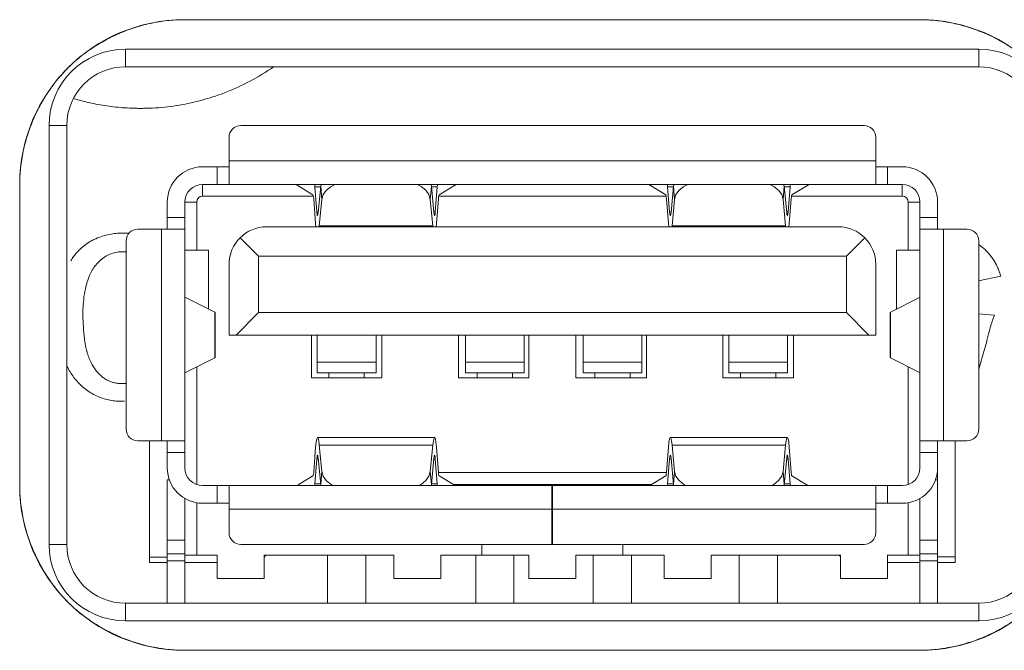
# Model space of a CAD drawing. Header units: millimetres. Extents: x 3925 to 5043, y -86 to 778.
# Tile 127 of 256: x 4360.29 to 4364.48, y -8.59 to -5.91. Entities that reach past the tile are written whole.
import ezdxf

# ---------------------------------------------------------------- set-up
doc = ezdxf.new("R2010")
doc.units = ezdxf.units.MM
doc.header["$LTSCALE"] = 46.255
for name, color, linetype in [('H30K-FRONT-CDXF_CONTINUOUS_LINE', 7, 'CONTINUOUS'), ('H30K-IO-LABEDXF_CONTINUOUS_LINE', 7, 'CONTINUOUS'), ('H30K-REAR-CODXF_CONTINUOUS_LINE', 7, 'CONTINUOUS'), ('H60-10304204DXF_CONTINUOUS_LINE', 7, 'CONTINUOUS'), ('LABEL-IO-H30DXF_CONTINUOUS_LINE', 7, 'CONTINUOUS')]:
    doc.layers.add(name, color=color, linetype=linetype)

msp = doc.modelspace()

# ---------------------------------------------------------------- linework, layer by layer
at = {"layer": 'H30K-FRONT-CDXF_CONTINUOUS_LINE', "color": 7, "linetype": 'Continuous', "lineweight": 0}
for p, q in [((4364.4649, -7.0013), (4364.3699, -7.0216)), ((4364.3713, -7.1616), (4364.4385, -7.1677)), ((4364.396, -7.3129), (4364.3904, -7.3321)), ((4364.3904, -7.3321), (4364.3774, -7.3763)), ((4364.3774, -7.3763), (4364.3713, -7.3969))]:
    msp.add_line(p, q, dxfattribs=at)
for points in [[(4361.0932, -6.2461), (4361.1042, -6.2427), (4361.1151, -6.2392), (4361.126, -6.2357), (4361.1401, -6.2308), (4361.154, -6.2257), (4361.1679, -6.2205), (4361.1816, -6.215), (4361.1952, -6.2094), (4361.2086, -6.2036), (4361.222, -6.1976), (4361.2352, -6.1915), (4361.2483, -6.1851), (4361.2613, -6.1786), (4361.2742, -6.1719), (4361.2869, -6.165), (4361.2995, -6.1579), (4361.3121, -6.1506), (4361.3245, -6.1432), (4361.3368, -6.1355), (4361.3489, -6.1277), (4361.361, -6.1197), (4361.373, -6.1116)], [(4360.5253, -6.2472), (4360.5336, -6.2496), (4360.542, -6.252), (4360.5504, -6.2543), (4360.5588, -6.2565), (4360.5672, -6.2586), (4360.5756, -6.2607), (4360.584, -6.2626), (4360.5925, -6.2645), (4360.6009, -6.2664), (4360.6094, -6.2681), (4360.6178, -6.2698), (4360.6263, -6.2714)], [(4360.6263, -6.2714), (4360.6357, -6.2731), (4360.6452, -6.2748), (4360.6547, -6.2763), (4360.6641, -6.2777), (4360.6736, -6.2791), (4360.6832, -6.2803), (4360.6927, -6.2815), (4360.7023, -6.2826), (4360.7119, -6.2836), (4360.7215, -6.2844), (4360.7312, -6.2852), (4360.7408, -6.2859), (4360.7506, -6.2865), (4360.7604, -6.287), (4360.7702, -6.2875)], [(4360.8454, -6.2874), (4360.8585, -6.2868), (4360.8716, -6.2861), (4360.8846, -6.2852), (4360.8975, -6.2841), (4360.9103, -6.2828), (4360.9231, -6.2814), (4360.9358, -6.2798), (4360.9484, -6.2781), (4360.9609, -6.2762), (4360.9733, -6.2742), (4360.9857, -6.272), (4360.9979, -6.2697), (4361.0101, -6.2672), (4361.0222, -6.2646), (4361.0343, -6.2619), (4361.0462, -6.259), (4361.0581, -6.256), (4361.0699, -6.2528), (4361.0816, -6.2495), (4361.0932, -6.2461)], [(4360.7702, -6.2875), (4360.7748, -6.2876), (4360.7794, -6.2877), (4360.784, -6.2879), (4360.7887, -6.288), (4360.7933, -6.288), (4360.798, -6.2881), (4360.8027, -6.2881), (4360.8074, -6.2881)], [(4360.8074, -6.2881), (4360.8121, -6.2881), (4360.8169, -6.2881), (4360.8217, -6.288), (4360.8264, -6.288), (4360.8312, -6.2879), (4360.8359, -6.2877), (4360.8407, -6.2876), (4360.8454, -6.2874)], [(4360.5112, -6.9362), (4360.5141, -6.9315), (4360.517, -6.9269), (4360.52, -6.9225), (4360.523, -6.9182), (4360.5262, -6.9139), (4360.5303, -6.9087), (4360.5345, -6.9035), (4360.539, -6.8984), (4360.5436, -6.8935), (4360.5483, -6.8887), (4360.5532, -6.884), (4360.5583, -6.8794), (4360.5635, -6.875), (4360.5688, -6.8708), (4360.5743, -6.8667), (4360.58, -6.8627), (4360.5858, -6.8589), (4360.5898, -6.8565), (4360.5939, -6.8541), (4360.598, -6.8518), (4360.6022, -6.8495), (4360.6065, -6.8473), (4360.6109, -6.8451), (4360.6176, -6.8421), (4360.6244, -6.8391), (4360.6314, -6.8364), (4360.6384, -6.8338), (4360.6456, -6.8314), (4360.6528, -6.8291), (4360.6601, -6.8271), (4360.6674, -6.8253), (4360.6748, -6.8236), (4360.6822, -6.8222), (4360.6896, -6.8209), (4360.6971, -6.8199), (4360.703, -6.8193), (4360.7091, -6.8187), (4360.7151, -6.8183), (4360.7212, -6.8181), (4360.7273, -6.818), (4360.7335, -6.818), (4360.7396, -6.8182), (4360.7458, -6.8186), (4360.752, -6.819), (4360.7583, -6.8197)], [(4360.5713, -7.2815), (4360.5696, -7.2682), (4360.5681, -7.2551), (4360.5668, -7.2421), (4360.5656, -7.2293), (4360.5646, -7.2167), (4360.5637, -7.2042), (4360.5631, -7.1919), (4360.5626, -7.1797), (4360.5624, -7.1677), (4360.5624, -7.1559), (4360.5626, -7.1442), (4360.5631, -7.1327), (4360.5637, -7.1213), (4360.5647, -7.1101), (4360.5658, -7.099), (4360.5672, -7.088), (4360.5689, -7.0771), (4360.5708, -7.0664), (4360.573, -7.0557), (4360.5755, -7.0453), (4360.5773, -7.0384), (4360.5792, -7.0316), (4360.5813, -7.0249), (4360.5834, -7.0183), (4360.5857, -7.0118), (4360.5881, -7.0054), (4360.5906, -6.9991), (4360.5933, -6.993), (4360.5962, -6.987), (4360.5992, -6.9811), (4360.6024, -6.9753), (4360.6057, -6.9698), (4360.6093, -6.9643), (4360.613, -6.9591), (4360.617, -6.954), (4360.6211, -6.9492), (4360.6254, -6.9444), (4360.6298, -6.9399), (4360.6345, -6.9356), (4360.6393, -6.9314), (4360.6443, -6.9274), (4360.6495, -6.9237), (4360.6548, -6.9201), (4360.6603, -6.9168), (4360.6659, -6.9138), (4360.6716, -6.9109), (4360.6775, -6.9084), (4360.6834, -6.9061), (4360.6894, -6.904), (4360.6955, -6.9022), (4360.7017, -6.9007), (4360.708, -6.8995), (4360.7144, -6.8985), (4360.7209, -6.8979), (4360.7275, -6.8975), (4360.7341, -6.8975), (4360.7407, -6.8978), (4360.7474, -6.8984)], [(4364.3731, -6.8688), (4364.3768, -6.8714), (4364.3805, -6.8741), (4364.3841, -6.8768), (4364.3876, -6.8796), (4364.3911, -6.8825), (4364.3946, -6.8855), (4364.398, -6.8886), (4364.4013, -6.8917), (4364.4046, -6.8949), (4364.4078, -6.8983), (4364.411, -6.9017), (4364.4141, -6.9052), (4364.4171, -6.9088), (4364.4201, -6.9125), (4364.423, -6.9162), (4364.4259, -6.9201), (4364.4286, -6.924), (4364.4313, -6.928), (4364.434, -6.9321), (4364.4366, -6.9362), (4364.4391, -6.9405), (4364.4415, -6.9448), (4364.4438, -6.9491), (4364.4461, -6.9536), (4364.4484, -6.9581), (4364.4505, -6.9626), (4364.4526, -6.9673), (4364.4546, -6.972), (4364.4565, -6.9768), (4364.4583, -6.9815), (4364.4595, -6.9847), (4364.4606, -6.9879), (4364.4617, -6.9912), (4364.4628, -6.9945), (4364.4638, -6.9978), (4364.4649, -7.0013)], [(4364.4385, -7.1677), (4364.4358, -7.1738), (4364.4332, -7.1801), (4364.4308, -7.1865), (4364.4285, -7.1929), (4364.4263, -7.1994), (4364.4242, -7.206), (4364.4222, -7.2127), (4364.4203, -7.2194), (4364.4178, -7.2285), (4364.4154, -7.2376), (4364.4131, -7.2468)], [(4360.5791, -7.3207), (4360.5784, -7.3184), (4360.5778, -7.3161), (4360.5772, -7.3137), (4360.5767, -7.3113), (4360.5761, -7.309), (4360.5756, -7.3066), (4360.5751, -7.3041), (4360.5746, -7.3017), (4360.5741, -7.2993), (4360.5736, -7.2968), (4360.5732, -7.2943), (4360.5728, -7.2918), (4360.5724, -7.2892), (4360.572, -7.2867), (4360.5716, -7.2841), (4360.5713, -7.2815)], [(4364.4131, -7.2468), (4364.4062, -7.2749), (4364.4037, -7.2843), (4364.4012, -7.2938), (4364.3986, -7.3033), (4364.396, -7.3129)], [(4360.7463, -7.4566), (4360.743, -7.457), (4360.7397, -7.4573), (4360.7365, -7.4575), (4360.7316, -7.4577), (4360.7268, -7.4577), (4360.722, -7.4576), (4360.7172, -7.4573), (4360.7125, -7.4569), (4360.7077, -7.4563), (4360.703, -7.4555), (4360.6983, -7.4546), (4360.6945, -7.4537), (4360.6908, -7.4527), (4360.6871, -7.4516), (4360.6834, -7.4504), (4360.6797, -7.4491), (4360.6761, -7.4477), (4360.6725, -7.4462), (4360.669, -7.4445), (4360.6655, -7.4428), (4360.6621, -7.441), (4360.6588, -7.439), (4360.6555, -7.437), (4360.6524, -7.4348), (4360.6493, -7.4326), (4360.6462, -7.4303), (4360.6425, -7.4273), (4360.6389, -7.4242), (4360.6355, -7.4209), (4360.6321, -7.4176), (4360.6287, -7.4141), (4360.6255, -7.4105), (4360.6223, -7.4068), (4360.6193, -7.403), (4360.6163, -7.3991), (4360.6134, -7.395), (4360.6105, -7.3909), (4360.6078, -7.3866), (4360.6051, -7.3823), (4360.6025, -7.3778), (4360.6, -7.3733), (4360.5975, -7.3686), (4360.5948, -7.3632), (4360.5922, -7.3576), (4360.5898, -7.3519), (4360.5874, -7.3461), (4360.5852, -7.3402), (4360.5831, -7.3342), (4360.5812, -7.328), (4360.5801, -7.3244), (4360.5791, -7.3207)], [(4360.7398, -7.5327), (4360.7325, -7.5329), (4360.7252, -7.533), (4360.7179, -7.5329), (4360.7105, -7.5325), (4360.704, -7.5321), (4360.6974, -7.5315), (4360.6909, -7.5307), (4360.6843, -7.5298), (4360.6779, -7.5286), (4360.6714, -7.5274), (4360.665, -7.5259), (4360.6586, -7.5243), (4360.6523, -7.5225), (4360.6459, -7.5205), (4360.6396, -7.5183), (4360.6332, -7.5158), (4360.6269, -7.5132), (4360.6206, -7.5104), (4360.6143, -7.5073), (4360.6081, -7.5041), (4360.6019, -7.5006), (4360.5957, -7.4969), (4360.5896, -7.4931), (4360.5836, -7.4891), (4360.5778, -7.4849), (4360.572, -7.4805), (4360.5664, -7.476), (4360.5609, -7.4713), (4360.5556, -7.4666), (4360.5505, -7.4617), (4360.5455, -7.4567), (4360.5407, -7.4516), (4360.5361, -7.4465), (4360.5316, -7.4412), (4360.5273, -7.4359), (4360.5231, -7.4305), (4360.5191, -7.425), (4360.5152, -7.4193), (4360.5115, -7.4136), (4360.5079, -7.4078), (4360.5044, -7.4019), (4360.501, -7.3959), (4360.4978, -7.3898), (4360.4947, -7.3836), (4360.4938, -7.3818)]]:
    msp.add_lwpolyline(points, dxfattribs=at)
at = {"layer": 'H30K-IO-LABEDXF_CONTINUOUS_LINE', "color": 7, "linetype": 'Continuous', "lineweight": 0}
for p, q in [((4360.9938, -5.9113), (4364.1213, -5.9113)), ((4360.6816, -5.986), (4360.6979, -5.9782)), ((4364.4149, -5.9771), (4364.4339, -5.9862)), ((4360.3596, -6.3177), (4360.3686, -6.299)), ((4360.2938, -7.8913), (4360.2938, -6.6113)), ((4360.3142, -8.0554), (4360.3106, -8.04)), ((4360.369, -8.2045), (4360.3607, -8.1873)), ((4364.4353, -8.5157), (4364.4172, -8.5244)), ((4360.8464, -8.5748), (4360.8288, -8.5707)), ((4364.2866, -8.5706), (4364.2685, -8.5749)), ((4364.1213, -8.5913), (4360.9938, -8.5913))]:
    msp.add_line(p, q, dxfattribs=at)
for points in [[(4360.6979, -5.9782), (4360.7059, -5.9746), (4360.714, -5.971), (4360.7221, -5.9675), (4360.7303, -5.9641), (4360.7385, -5.9608), (4360.7467, -5.9576), (4360.755, -5.9546), (4360.7633, -5.9516), (4360.7716, -5.9487), (4360.78, -5.9459), (4360.7884, -5.9433), (4360.7968, -5.9407), (4360.8052, -5.9382), (4360.8137, -5.9359), (4360.8222, -5.9336), (4360.8307, -5.9315)], [(4360.8307, -5.9315), (4360.8397, -5.9293), (4360.8487, -5.9273), (4360.8577, -5.9254), (4360.8667, -5.9236), (4360.8758, -5.9219), (4360.8848, -5.9204), (4360.8939, -5.9189), (4360.903, -5.9176), (4360.9121, -5.9164), (4360.9212, -5.9154), (4360.9303, -5.9144), (4360.9394, -5.9136), (4360.9484, -5.9129), (4360.9575, -5.9123), (4360.9666, -5.9119), (4360.9757, -5.9116), (4360.9847, -5.9114), (4360.9938, -5.9113)], [(4364.1213, -5.9113), (4364.1296, -5.9114), (4364.1379, -5.9115), (4364.1462, -5.9118), (4364.1545, -5.9122), (4364.1628, -5.9126), (4364.1711, -5.9132), (4364.1794, -5.9139), (4364.1877, -5.9147), (4364.196, -5.9156), (4364.2043, -5.9166), (4364.2126, -5.9177), (4364.2209, -5.9189), (4364.2292, -5.9202), (4364.2375, -5.9216), (4364.2458, -5.9231), (4364.2541, -5.9247), (4364.2623, -5.9264), (4364.2706, -5.9282)], [(4364.2706, -5.9282), (4364.2793, -5.9302), (4364.2879, -5.9324), (4364.2966, -5.9346), (4364.3052, -5.9369), (4364.3139, -5.9394), (4364.3224, -5.9419), (4364.331, -5.9446), (4364.3395, -5.9474), (4364.3481, -5.9503), (4364.3565, -5.9533), (4364.365, -5.9564), (4364.3734, -5.9596), (4364.3818, -5.9629), (4364.3901, -5.9663), (4364.3984, -5.9698), (4364.4066, -5.9734), (4364.4149, -5.9771)], [(4360.5654, -6.0581), (4360.5722, -6.053), (4360.5791, -6.0479), (4360.5861, -6.0429), (4360.5931, -6.038), (4360.6002, -6.0332), (4360.6073, -6.0285), (4360.6145, -6.0238), (4360.6218, -6.0193), (4360.6291, -6.0148), (4360.6365, -6.0104), (4360.6439, -6.0061), (4360.6513, -6.0019), (4360.6588, -5.9978), (4360.6664, -5.9938), (4360.674, -5.9899), (4360.6816, -5.986)], [(4364.4339, -5.9862), (4364.4391, -5.9888), (4364.4443, -5.9915), (4364.4495, -5.9942), (4364.4546, -5.9969), (4364.4598, -5.9997), (4364.4649, -6.0025), (4364.47, -6.0054), (4364.475, -6.0083), (4364.4801, -6.0113), (4364.4851, -6.0143), (4364.4901, -6.0173), (4364.4951, -6.0204)], [(4360.4452, -6.177), (4360.4508, -6.1699), (4360.4565, -6.1629), (4360.4623, -6.156), (4360.4681, -6.1492), (4360.4741, -6.1425), (4360.4801, -6.1358), (4360.4863, -6.1292), (4360.4925, -6.1227), (4360.4988, -6.1163), (4360.5051, -6.1101), (4360.5115, -6.104), (4360.518, -6.098), (4360.5245, -6.092), (4360.5311, -6.0861), (4360.5378, -6.0804), (4360.5446, -6.0747), (4360.5515, -6.0691), (4360.5584, -6.0635), (4360.5654, -6.0581)], [(4360.4274, -6.2007), (4360.4296, -6.1977), (4360.4318, -6.1947), (4360.434, -6.1917), (4360.4362, -6.1887), (4360.4384, -6.1858), (4360.4407, -6.1828), (4360.4429, -6.1799), (4360.4452, -6.177)], [(4360.4028, -6.2375), (4360.4055, -6.2334), (4360.4081, -6.2292), (4360.4108, -6.2251), (4360.4135, -6.221), (4360.4162, -6.2169), (4360.419, -6.2128), (4360.4218, -6.2088), (4360.4246, -6.2047), (4360.4274, -6.2007)], [(4360.3686, -6.299), (4360.3712, -6.2938), (4360.3738, -6.2886), (4360.3766, -6.2834), (4360.3793, -6.2782), (4360.3821, -6.273), (4360.3849, -6.2679), (4360.3878, -6.2628), (4360.3907, -6.2577), (4360.3937, -6.2526), (4360.3967, -6.2476), (4360.3998, -6.2425), (4360.4028, -6.2375)], [(4360.3106, -6.4624), (4360.3126, -6.4537), (4360.3148, -6.445), (4360.317, -6.4363), (4360.3193, -6.4276), (4360.3218, -6.419), (4360.3244, -6.4104), (4360.327, -6.4018), (4360.3298, -6.3932), (4360.3327, -6.3847), (4360.3357, -6.3762), (4360.3388, -6.3677), (4360.342, -6.3593), (4360.3453, -6.3509), (4360.3487, -6.3426), (4360.3523, -6.3342), (4360.3559, -6.326), (4360.3596, -6.3177)], [(4360.2938, -6.6113), (4360.2939, -6.6026), (4360.294, -6.5938), (4360.2943, -6.5851), (4360.2947, -6.5763), (4360.2953, -6.5675), (4360.2959, -6.5587), (4360.2967, -6.5499), (4360.2976, -6.5412), (4360.2986, -6.5324), (4360.2997, -6.5236), (4360.3009, -6.5148), (4360.3022, -6.5061), (4360.3037, -6.4973), (4360.3053, -6.4885), (4360.3069, -6.4798), (4360.3087, -6.4711), (4360.3106, -6.4624)], [(4360.3106, -8.04), (4360.3087, -8.0313), (4360.3069, -8.0226), (4360.3052, -8.0139), (4360.3037, -8.0052), (4360.3022, -7.9964), (4360.3009, -7.9877), (4360.2997, -7.9789), (4360.2985, -7.9701), (4360.2976, -7.9614), (4360.2967, -7.9526), (4360.2959, -7.9438), (4360.2953, -7.9351), (4360.2947, -7.9263), (4360.2943, -7.9175), (4360.294, -7.9088), (4360.2939, -7.9), (4360.2938, -7.8913)], [(4360.3607, -8.1873), (4360.3571, -8.1793), (4360.3535, -8.1712), (4360.35, -8.1632), (4360.3467, -8.1551), (4360.3434, -8.1469), (4360.3403, -8.1387), (4360.3372, -8.1305), (4360.3342, -8.1223), (4360.3314, -8.114), (4360.3286, -8.1057), (4360.3259, -8.0974), (4360.3234, -8.089), (4360.3209, -8.0807), (4360.3186, -8.0723), (4360.3163, -8.0638), (4360.3142, -8.0554)], [(4360.4274, -8.3019), (4360.4231, -8.2957), (4360.4188, -8.2895), (4360.4145, -8.2832), (4360.4103, -8.2768), (4360.4062, -8.2705), (4360.4022, -8.264), (4360.3982, -8.2576), (4360.3943, -8.2511), (4360.3905, -8.2445), (4360.3867, -8.2379), (4360.383, -8.2313), (4360.3794, -8.2247), (4360.3759, -8.218), (4360.3724, -8.2112), (4360.369, -8.2045)], [(4360.4488, -8.3302), (4360.4464, -8.3272), (4360.444, -8.324), (4360.4415, -8.3209), (4360.4391, -8.3178), (4360.4368, -8.3146), (4360.4344, -8.3115), (4360.4321, -8.3083), (4360.4297, -8.3051), (4360.4274, -8.3019)], [(4360.5606, -8.4408), (4360.5541, -8.4357), (4360.5477, -8.4305), (4360.5413, -8.4252), (4360.5351, -8.4199), (4360.5288, -8.4145), (4360.5227, -8.409), (4360.5166, -8.4034), (4360.5106, -8.3978), (4360.5047, -8.3921), (4360.4988, -8.3863), (4360.493, -8.3804), (4360.4872, -8.3743), (4360.4815, -8.3682), (4360.4758, -8.3621), (4360.4703, -8.3559), (4360.4648, -8.3496), (4360.4594, -8.3432), (4360.4541, -8.3367), (4360.4488, -8.3302)], [(4360.5832, -8.4577), (4360.5803, -8.4556), (4360.5775, -8.4535), (4360.5746, -8.4514), (4360.5718, -8.4493), (4360.569, -8.4472), (4360.5662, -8.4451), (4360.5634, -8.4429), (4360.5606, -8.4408)], [(4360.62, -8.4823), (4360.6159, -8.4797), (4360.6117, -8.477), (4360.6076, -8.4743), (4360.6035, -8.4716), (4360.5994, -8.4689), (4360.5953, -8.4661), (4360.5913, -8.4633), (4360.5872, -8.4605), (4360.5832, -8.4577)], [(4360.6803, -8.5159), (4360.6751, -8.5134), (4360.67, -8.5107), (4360.6649, -8.5081), (4360.6598, -8.5054), (4360.6548, -8.5026), (4360.6498, -8.4998), (4360.6447, -8.497), (4360.6398, -8.4941), (4360.6348, -8.4912), (4360.6298, -8.4883), (4360.6249, -8.4853), (4360.62, -8.4823)], [(4364.5319, -8.4577), (4364.5257, -8.462), (4364.5195, -8.4663), (4364.5133, -8.4705), (4364.507, -8.4746), (4364.5007, -8.4787), (4364.4943, -8.4827), (4364.4879, -8.4867), (4364.4815, -8.4905), (4364.475, -8.4943), (4364.4685, -8.4981), (4364.4619, -8.5017), (4364.4553, -8.5053), (4364.4486, -8.5089), (4364.442, -8.5123), (4364.4353, -8.5157)], [(4360.7019, -8.5263), (4360.6988, -8.5248), (4360.6957, -8.5234), (4360.6926, -8.5219), (4360.6895, -8.5205), (4360.6864, -8.519), (4360.6833, -8.5175), (4360.6803, -8.5159)], [(4360.8288, -8.5707), (4360.8207, -8.5686), (4360.8126, -8.5665), (4360.8045, -8.5642), (4360.7965, -8.5618), (4360.7884, -8.5594), (4360.7804, -8.5568), (4360.7724, -8.5542), (4360.7645, -8.5515), (4360.7566, -8.5486), (4360.7487, -8.5457), (4360.7408, -8.5427), (4360.7329, -8.5396), (4360.7251, -8.5364), (4360.7174, -8.5331), (4360.7096, -8.5297), (4360.7019, -8.5263)], [(4364.4172, -8.5244), (4364.4093, -8.528), (4364.4014, -8.5315), (4364.3934, -8.535), (4364.3853, -8.5383), (4364.3773, -8.5415), (4364.3692, -8.5447), (4364.361, -8.5477), (4364.3529, -8.5507), (4364.3447, -8.5535), (4364.3365, -8.5563), (4364.3282, -8.5589), (4364.3199, -8.5614), (4364.3116, -8.5639), (4364.3033, -8.5662), (4364.295, -8.5685), (4364.2866, -8.5706)], [(4360.9938, -8.5913), (4360.9851, -8.5913), (4360.9765, -8.5911), (4360.9678, -8.5908), (4360.9591, -8.5904), (4360.9505, -8.5899), (4360.9418, -8.5892), (4360.9331, -8.5885), (4360.9244, -8.5876), (4360.9157, -8.5866), (4360.907, -8.5856), (4360.8983, -8.5844), (4360.8897, -8.5831), (4360.881, -8.5816), (4360.8723, -8.5801), (4360.8637, -8.5785), (4360.8551, -8.5767), (4360.8464, -8.5748)], [(4364.2685, -8.5749), (4364.2599, -8.5767), (4364.2513, -8.5785), (4364.2427, -8.5801), (4364.234, -8.5816), (4364.2253, -8.5831), (4364.2167, -8.5844), (4364.208, -8.5856), (4364.1993, -8.5867), (4364.1906, -8.5876), (4364.182, -8.5885), (4364.1733, -8.5892), (4364.1646, -8.5899), (4364.1559, -8.5904), (4364.1473, -8.5908), (4364.1386, -8.5911), (4364.1299, -8.5913), (4364.1213, -8.5913)]]:
    msp.add_lwpolyline(points, dxfattribs=at)
at = {"layer": 'H30K-REAR-CODXF_CONTINUOUS_LINE', "color": 7, "linetype": 'Continuous', "lineweight": 0}
for p, q in [((4360.7438, -6.0364), (4364.3713, -6.0364)), ((4360.7438, -6.1114), (4360.7438, -6.0364)), ((4364.3713, -6.0364), (4364.3713, -6.1114)), ((4360.7438, -6.1114), (4364.3713, -6.1114)), ((4360.4188, -6.3614), (4360.4938, -6.3614)), ((4360.4188, -8.1414), (4360.4188, -6.3614)), ((4360.4938, -8.1414), (4360.4938, -6.3614)), ((4360.4938, -8.1414), (4360.4188, -8.1414)), ((4364.3713, -8.3914), (4360.7438, -8.3914)), ((4360.7438, -8.4664), (4360.7438, -8.3914)), ((4364.3713, -8.3914), (4364.3713, -8.4664)), ((4364.3713, -8.4664), (4360.7438, -8.4664))]:
    msp.add_line(p, q, dxfattribs=at)
for centre, radius, start, end in [((4360.7438, -6.3614), 0.325, 90, 180), ((4364.3713, -6.3614), 0.325, 0, 90), ((4360.7438, -6.3614), 0.25, 90, 180), ((4364.3713, -6.3614), 0.25, 0, 90), ((4360.7438, -8.1414), 0.325, 180, 270), ((4360.7438, -8.1414), 0.25, 180, 270), ((4364.3713, -8.1414), 0.325, 270, 0), ((4364.3713, -8.1414), 0.25, 270, 0)]:
    msp.add_arc(centre, radius, start, end, dxfattribs=at)
at = {"layer": 'H60-10304204DXF_CONTINUOUS_LINE', "color": 7, "linetype": 'Continuous', "lineweight": 0}
for p, q in [((4361.2338, -6.3614), (4363.8838, -6.3614)), ((4361.1838, -6.4114), (4361.1838, -6.6114)), ((4363.9338, -6.6114), (4363.9338, -6.4114)), ((4361.1838, -6.5114), (4363.9338, -6.5114)), ((4361.0713, -6.5364), (4361.1838, -6.5364)), ((4361.1338, -6.6114), (4361.1338, -6.5364)), ((4364.0463, -6.5364), (4363.9338, -6.5364)), ((4363.9838, -6.5364), (4363.9838, -6.6114)), ((4361.0713, -6.6114), (4364.0463, -6.6114)), ((4361.0713, -6.6114), (4361.0713, -6.6614)), ((4361.5408, -6.6558), (4361.4689, -6.6123)), ((4361.5738, -6.6195), (4361.5761, -6.6114)), ((4362.0417, -6.6114), (4362.044, -6.6195)), ((4362.0769, -6.6558), (4362.15, -6.6115)), ((4363.0408, -6.6558), (4362.9689, -6.6123)), ((4363.0738, -6.6195), (4363.0761, -6.6114)), ((4363.5417, -6.6114), (4363.544, -6.6195)), ((4363.5769, -6.6558), (4363.65, -6.6115)), ((4364.0463, -6.6614), (4364.0463, -6.6114)), ((4361.5738, -6.6221), (4361.5487, -6.6221)), ((4361.5569, -6.7276), (4361.5487, -6.6221)), ((4361.5738, -6.6195), (4361.563, -6.7313)), ((4361.5738, -6.6195), (4361.5782, -6.6753)), ((4362.0396, -6.6753), (4362.044, -6.6195)), ((4362.0547, -6.7313), (4362.044, -6.6195)), ((4362.0691, -6.6221), (4362.044, -6.6221)), ((4362.0691, -6.6221), (4362.0608, -6.7276)), ((4363.0738, -6.6221), (4363.0487, -6.6221)), ((4363.0569, -6.7276), (4363.0487, -6.6221)), ((4363.0738, -6.6195), (4363.063, -6.7313)), ((4363.0738, -6.6195), (4363.0782, -6.6753)), ((4363.5396, -6.6753), (4363.544, -6.6195)), ((4363.5547, -6.7313), (4363.544, -6.6195)), ((4363.5691, -6.6221), (4363.544, -6.6221)), ((4363.5691, -6.6221), (4363.5608, -6.7276)), ((4360.9213, -6.6864), (4360.9213, -6.8014)), ((4361.0463, -6.6864), (4360.9963, -6.6864)), ((4360.9963, -7.8164), (4360.9963, -6.6864)), ((4361.0463, -6.6864), (4361.0463, -6.8914)), ((4361.5425, -6.6614), (4361.0713, -6.6614)), ((4361.5438, -6.6722), (4361.5521, -6.7778)), ((4361.5674, -6.787), (4361.5782, -6.6752)), ((4362.0396, -6.6752), (4362.0504, -6.787)), ((4362.0657, -6.7778), (4362.0739, -6.6722)), ((4363.0425, -6.6614), (4362.0752, -6.6614)), ((4363.0438, -6.6722), (4363.0521, -6.7778)), ((4363.0674, -6.787), (4363.0782, -6.6752)), ((4363.5396, -6.6752), (4363.5504, -6.787)), ((4363.5657, -6.7778), (4363.5739, -6.6722)), ((4364.0463, -6.6614), (4363.5752, -6.6614)), ((4364.1213, -6.6864), (4364.0713, -6.6864)), ((4364.0713, -6.8914), (4364.0713, -6.6864)), ((4364.1213, -7.8164), (4364.1213, -6.6864)), ((4364.1963, -6.8014), (4364.1963, -6.6864)), ((4361.5569, -6.7276), (4361.563, -6.7276)), ((4362.0547, -6.7276), (4362.0608, -6.7276)), ((4363.0569, -6.7276), (4363.063, -6.7276)), ((4363.5547, -6.7276), (4363.5608, -6.7276)), ((4360.9213, -6.7514), (4360.9963, -6.7514)), ((4361.5521, -6.7778), (4361.5533, -6.7914)), ((4362.0644, -6.7914), (4362.0657, -6.7778)), ((4363.0521, -6.7778), (4363.0533, -6.7914)), ((4363.5644, -6.7914), (4363.5657, -6.7778)), ((4364.1213, -6.7514), (4364.1963, -6.7514)), ((4360.7963, -6.8014), (4360.9963, -6.8014)), ((4360.8963, -7.7014), (4360.8963, -6.8014)), ((4361.3438, -6.7914), (4363.7738, -6.7914)), ((4361.567, -6.7914), (4361.5674, -6.787)), ((4361.5674, -6.787), (4362.0504, -6.787)), ((4362.0504, -6.787), (4362.0508, -6.7914)), ((4363.067, -6.7914), (4363.0674, -6.787)), ((4363.0674, -6.787), (4363.5504, -6.787)), ((4363.5504, -6.787), (4363.5508, -6.7914)), ((4364.1213, -6.8014), (4364.3213, -6.8014)), ((4364.2213, -6.8014), (4364.2213, -7.7014)), ((4360.7463, -6.8514), (4360.7463, -7.6514)), ((4361.3088, -6.9164), (4361.2307, -6.8383)), ((4363.8088, -6.9164), (4363.887, -6.8383)), ((4364.3713, -7.6514), (4364.3713, -6.8514)), ((4360.9963, -6.8914), (4361.0963, -6.8914)), ((4361.0963, -6.8914), (4361.0963, -7.1414)), ((4364.0213, -6.8914), (4364.1213, -6.8914)), ((4364.0213, -7.1414), (4364.0213, -6.8914)), ((4361.3088, -6.9164), (4363.8088, -6.9164)), ((4361.3088, -7.1564), (4361.3088, -6.9164)), ((4363.8088, -6.9164), (4363.8088, -7.1564)), ((4361.1838, -7.2514), (4361.1838, -6.9514)), ((4363.9338, -6.9514), (4363.9338, -7.2514)), ((4360.9983, -7.0926), (4360.9963, -7.0926)), ((4360.9983, -7.0926), (4361.1237, -7.155)), ((4363.9964, -7.1538), (4364.1194, -7.0926)), ((4364.1213, -7.0926), (4364.1194, -7.0926)), ((4361.1237, -7.155), (4361.1249, -7.1562)), ((4361.1237, -7.3479), (4361.1237, -7.155)), ((4361.1249, -7.3466), (4361.1249, -7.1562)), ((4361.2138, -7.2514), (4361.3088, -7.1564)), ((4361.3088, -7.1564), (4363.8088, -7.1564)), ((4363.8088, -7.1564), (4363.9038, -7.2514)), ((4363.9951, -7.1563), (4363.9951, -7.3465)), ((4363.9964, -7.1538), (4363.9964, -7.349)), ((4361.1838, -7.2514), (4363.9338, -7.2514)), ((4361.5338, -7.4339), (4361.5338, -7.2514)), ((4361.5588, -7.2514), (4361.5588, -7.4121)), ((4361.8088, -7.4121), (4361.8088, -7.2514)), ((4361.8338, -7.2514), (4361.8338, -7.4339)), ((4362.1588, -7.4339), (4362.1588, -7.2514)), ((4362.1888, -7.2514), (4362.1888, -7.4121)), ((4362.4388, -7.4121), (4362.4388, -7.2514)), ((4362.4588, -7.2514), (4362.4588, -7.4339)), ((4362.6588, -7.2514), (4362.6588, -7.4339)), ((4362.6888, -7.2514), (4362.6888, -7.4121)), ((4362.9388, -7.4121), (4362.9388, -7.2514)), ((4362.9588, -7.2514), (4362.9588, -7.4339)), ((4363.2838, -7.4339), (4363.2838, -7.2514)), ((4363.3088, -7.2514), (4363.3088, -7.4121)), ((4363.5588, -7.4121), (4363.5588, -7.2514)), ((4363.5838, -7.2514), (4363.5838, -7.4339)), ((4361.1237, -7.3479), (4360.9983, -7.4102)), ((4361.1249, -7.3466), (4361.1237, -7.3479)), ((4361.5588, -7.3669), (4361.8088, -7.3669)), ((4362.1888, -7.3669), (4362.4388, -7.3669)), ((4362.6888, -7.3669), (4362.9388, -7.3669)), ((4363.3088, -7.3669), (4363.5588, -7.3669)), ((4363.9953, -7.3469), (4363.9951, -7.3465)), ((4363.9964, -7.3477), (4363.9953, -7.3469)), ((4364.1194, -7.4102), (4363.9964, -7.349)), ((4361.0463, -7.3863), (4361.0463, -7.8871)), ((4364.0713, -7.3863), (4364.0713, -7.8871)), ((4360.9963, -7.4102), (4360.9983, -7.4102)), ((4361.8338, -7.4339), (4361.5338, -7.4339)), ((4361.5588, -7.4121), (4361.8088, -7.4121)), ((4361.6088, -7.4121), (4361.6088, -7.4339)), ((4361.7588, -7.4121), (4361.7588, -7.4339)), ((4362.4588, -7.4339), (4362.1588, -7.4339)), ((4362.1888, -7.4121), (4362.4388, -7.4121)), ((4362.2388, -7.4121), (4362.2388, -7.4339)), ((4362.3888, -7.4121), (4362.3888, -7.4339)), ((4362.6588, -7.4339), (4362.9588, -7.4339)), ((4362.6888, -7.4121), (4362.9388, -7.4121)), ((4362.7388, -7.4121), (4362.7388, -7.4339)), ((4362.8888, -7.4121), (4362.8888, -7.4339)), ((4363.5838, -7.4339), (4363.2838, -7.4339)), ((4363.3088, -7.4121), (4363.5588, -7.4121)), ((4363.3588, -7.4121), (4363.3588, -7.4339)), ((4363.5088, -7.4121), (4363.5088, -7.4339)), ((4364.1194, -7.4102), (4364.1213, -7.4102)), ((4360.7963, -7.7014), (4360.9963, -7.7014)), ((4360.8463, -8.2189), (4360.8463, -7.7014)), ((4360.9213, -7.7014), (4360.9213, -7.8164)), ((4361.5601, -7.687), (4362.0576, -7.687)), ((4363.0601, -7.687), (4363.5576, -7.687)), ((4364.1213, -7.7014), (4364.3213, -7.7014)), ((4364.1963, -8.3914), (4364.1963, -7.7014)), ((4364.2713, -8.2189), (4364.2713, -7.7014)), ((4361.5521, -7.7283), (4361.5438, -7.8339)), ((4362.0504, -7.7191), (4361.5674, -7.7191)), ((4361.5782, -7.8309), (4361.5674, -7.7191)), ((4362.0504, -7.7191), (4362.0396, -7.8309)), ((4362.0739, -7.8339), (4362.0657, -7.7283)), ((4363.0521, -7.7283), (4363.0438, -7.8339)), ((4363.5504, -7.7191), (4363.0674, -7.7191)), ((4363.0782, -7.8309), (4363.0674, -7.7191)), ((4363.5504, -7.7191), (4363.5396, -7.8309)), ((4363.5739, -7.8339), (4363.5657, -7.7283)), ((4360.9963, -7.7514), (4360.9213, -7.7514)), ((4361.5487, -7.884), (4361.5569, -7.7785)), ((4361.5631, -7.7785), (4361.5569, -7.7785)), ((4361.5631, -7.7748), (4361.5738, -7.8866)), ((4362.044, -7.8866), (4362.0547, -7.7748)), ((4362.0608, -7.7785), (4362.0547, -7.7785)), ((4362.0608, -7.7785), (4362.0691, -7.884)), ((4363.0487, -7.884), (4363.0569, -7.7785)), ((4363.0631, -7.7785), (4363.0569, -7.7785)), ((4363.0631, -7.7748), (4363.0738, -7.8866)), ((4363.544, -7.8866), (4363.5547, -7.7748)), ((4363.5608, -7.7785), (4363.5547, -7.7785)), ((4363.5608, -7.7785), (4363.5691, -7.884)), ((4364.1963, -7.7514), (4364.1213, -7.7514)), ((4360.9311, -7.8664), (4360.9213, -7.8664)), ((4360.9213, -8.3914), (4360.9213, -7.8664)), ((4361.5408, -7.8503), (4361.4729, -7.8913)), ((4361.5782, -7.8308), (4361.5738, -7.8866)), ((4362.044, -7.8866), (4362.0396, -7.8308)), ((4362.0739, -7.8364), (4363.0438, -7.8364)), ((4362.1446, -7.8913), (4362.0769, -7.8503)), ((4363.0408, -7.8503), (4362.9729, -7.8913)), ((4363.0782, -7.8308), (4363.0738, -7.8866)), ((4363.544, -7.8866), (4363.5396, -7.8308)), ((4363.6446, -7.8913), (4363.5769, -7.8503)), ((4364.1963, -7.8664), (4364.1866, -7.8664)), ((4361.0713, -7.8914), (4364.0463, -7.8914)), ((4361.1338, -7.9664), (4361.1338, -7.8914)), ((4361.1838, -7.8914), (4361.1838, -8.0914)), ((4361.5487, -7.884), (4361.5738, -7.884)), ((4361.5752, -7.8914), (4361.5738, -7.8866)), ((4362.044, -7.8866), (4362.0426, -7.8914)), ((4362.044, -7.884), (4362.0691, -7.884)), ((4362.1365, -7.8864), (4362.9811, -7.8864)), ((4362.5563, -8.1414), (4362.5563, -7.8914)), ((4362.5588, -8.1414), (4362.5588, -7.8914)), ((4363.0487, -7.884), (4363.0738, -7.884)), ((4363.0752, -7.8914), (4363.0738, -7.8866)), ((4363.5426, -7.8914), (4363.544, -7.8866)), ((4363.544, -7.884), (4363.5691, -7.884)), ((4363.9338, -8.0914), (4363.9338, -7.8914)), ((4363.9838, -7.8914), (4363.9838, -7.9664)), ((4360.9963, -8.3914), (4360.9963, -7.9463)), ((4364.1213, -8.3914), (4364.1213, -7.9463)), ((4361.0463, -7.9643), (4361.0463, -8.1864)), ((4361.0713, -7.9664), (4361.1838, -7.9664)), ((4362.5563, -7.9914), (4361.1838, -7.9914)), ((4362.5563, -7.9614), (4362.5588, -7.9614)), ((4362.5588, -7.9664), (4362.5563, -7.9664)), ((4362.5563, -7.9739), (4362.5588, -7.9739)), ((4363.9338, -7.9914), (4362.5588, -7.9914)), ((4363.9338, -7.9664), (4364.0463, -7.9664)), ((4364.0713, -7.9643), (4364.0713, -8.1864)), ((4360.9213, -8.123), (4360.9963, -8.123)), ((4361.2338, -8.1414), (4362.5563, -8.1414)), ((4362.2588, -8.1414), (4362.2588, -8.1864)), ((4362.5563, -8.1239), (4362.5588, -8.1239)), ((4362.5588, -8.1414), (4363.8838, -8.1414)), ((4362.8588, -8.1414), (4362.8588, -8.1864)), ((4364.1213, -8.123), (4364.1963, -8.123)), ((4360.8463, -8.1959), (4360.9213, -8.1959)), ((4360.9213, -8.182), (4360.9963, -8.182)), ((4360.9963, -8.1864), (4361.1338, -8.1864)), ((4361.1338, -8.1864), (4361.1338, -8.2864)), ((4361.8838, -8.1864), (4361.3338, -8.1864)), ((4361.3338, -8.2864), (4361.3338, -8.1864)), ((4361.6026, -8.1864), (4361.6026, -8.3914)), ((4361.7651, -8.3914), (4361.7651, -8.1864)), ((4361.8838, -8.1864), (4361.8838, -8.2864)), ((4362.4588, -8.1864), (4362.0838, -8.1864)), ((4362.0838, -8.2864), (4362.0838, -8.1864)), ((4362.2326, -8.1864), (4362.2326, -8.3914)), ((4362.3951, -8.3914), (4362.3951, -8.1864)), ((4362.4588, -8.1864), (4362.4588, -8.2864)), ((4363.0338, -8.1864), (4362.6588, -8.1864)), ((4362.6588, -8.2864), (4362.6588, -8.1864)), ((4362.7326, -8.1864), (4362.7326, -8.3914)), ((4362.8951, -8.3914), (4362.8951, -8.1864)), ((4363.0338, -8.1864), (4363.0338, -8.2864)), ((4363.7838, -8.1864), (4363.2338, -8.1864)), ((4363.2338, -8.2864), (4363.2338, -8.1864)), ((4363.3526, -8.1864), (4363.3526, -8.3914)), ((4363.5151, -8.3914), (4363.5151, -8.1864)), ((4363.7838, -8.1864), (4363.7838, -8.2864)), ((4363.9838, -8.1864), (4364.1213, -8.1864)), ((4363.9838, -8.1864), (4363.9838, -8.2864)), ((4364.1213, -8.182), (4364.1963, -8.182)), ((4364.1963, -8.1939), (4364.2713, -8.1939)), ((4360.9213, -8.2189), (4360.8463, -8.2189)), ((4360.9963, -8.2114), (4360.9213, -8.2114)), ((4360.9963, -8.2189), (4361.1338, -8.2189)), ((4363.9838, -8.2189), (4364.1213, -8.2189)), ((4364.1963, -8.2114), (4364.1213, -8.2114)), ((4364.2713, -8.2189), (4364.1963, -8.2189)), ((4361.1338, -8.2864), (4361.3338, -8.2864)), ((4361.8838, -8.2864), (4362.0838, -8.2864)), ((4362.4588, -8.2864), (4362.6588, -8.2864)), ((4363.0338, -8.2864), (4363.2338, -8.2864)), ((4363.7838, -8.2864), (4363.9838, -8.2864))]:
    msp.add_line(p, q, dxfattribs=at)
for points in [[(4361.5782, -6.6752), (4361.5841, -6.6546), (4361.5976, -6.6357), (4361.6175, -6.6196), (4361.6344, -6.6114)], [(4362.0396, -6.6752), (4362.0337, -6.6547), (4362.0204, -6.6358), (4362.0004, -6.6197), (4361.9834, -6.6114)], [(4363.0782, -6.6752), (4363.0841, -6.6546), (4363.0976, -6.6357), (4363.1175, -6.6196), (4363.1344, -6.6114)], [(4363.5396, -6.6752), (4363.5337, -6.6547), (4363.5204, -6.6358), (4363.5004, -6.6197), (4363.4834, -6.6114)], [(4361.5408, -6.6558), (4361.5419, -6.6581), (4361.543, -6.6638), (4361.5438, -6.6722)], [(4362.0739, -6.6722), (4362.0747, -6.6638), (4362.0758, -6.6581), (4362.0769, -6.6558)], [(4363.0408, -6.6558), (4363.0419, -6.6581), (4363.043, -6.6638), (4363.0438, -6.6722)], [(4363.5739, -6.6722), (4363.5747, -6.6638), (4363.5758, -6.6581), (4363.5769, -6.6558)], [(4361.5601, -6.7441), (4361.5592, -6.743), (4361.558, -6.7374), (4361.5569, -6.7276)], [(4361.563, -6.7313), (4361.5619, -6.7398), (4361.5606, -6.7438), (4361.5601, -6.7441)], [(4362.0576, -6.7441), (4362.0572, -6.7438), (4362.0559, -6.7398), (4362.0547, -6.7313)], [(4362.0608, -6.7276), (4362.0598, -6.7374), (4362.0585, -6.743), (4362.0576, -6.7441)], [(4363.0601, -6.7441), (4363.0592, -6.743), (4363.058, -6.7374), (4363.0569, -6.7276)], [(4363.063, -6.7313), (4363.0619, -6.7398), (4363.0606, -6.7438), (4363.0601, -6.7441)], [(4363.5576, -6.7441), (4363.5572, -6.7438), (4363.5559, -6.7398), (4363.5547, -6.7313)], [(4363.5608, -6.7276), (4363.5598, -6.7374), (4363.5585, -6.743), (4363.5576, -6.7441)], [(4363.9951, -7.1563), (4363.9953, -7.1559), (4363.9957, -7.1555), (4363.9964, -7.1551)], [(4361.5601, -7.687), (4361.5596, -7.6872), (4361.5568, -7.6931), (4361.5542, -7.7072), (4361.5521, -7.7283)], [(4361.5674, -7.7191), (4361.5651, -7.7006), (4361.5624, -7.6897), (4361.5601, -7.687)], [(4362.0576, -7.687), (4362.0554, -7.6897), (4362.0527, -7.7006), (4362.0504, -7.7191)], [(4362.0656, -7.7283), (4362.0635, -7.7072), (4362.061, -7.6931), (4362.0582, -7.6872), (4362.0576, -7.687)], [(4363.0601, -7.687), (4363.0596, -7.6872), (4363.0568, -7.6931), (4363.0542, -7.7072), (4363.0521, -7.7283)], [(4363.0674, -7.7191), (4363.0651, -7.7006), (4363.0624, -7.6897), (4363.0601, -7.687)], [(4363.5576, -7.687), (4363.5554, -7.6897), (4363.5527, -7.7006), (4363.5504, -7.7191)], [(4363.5656, -7.7283), (4363.5635, -7.7072), (4363.561, -7.6931), (4363.5582, -7.6872), (4363.5576, -7.687)], [(4361.5569, -7.7785), (4361.558, -7.7687), (4361.5592, -7.7631), (4361.5601, -7.762)], [(4361.5601, -7.762), (4361.5606, -7.7623), (4361.5619, -7.7663), (4361.5631, -7.7748)], [(4362.0547, -7.7748), (4362.0559, -7.7663), (4362.0572, -7.7623), (4362.0576, -7.762)], [(4362.0576, -7.762), (4362.0585, -7.7631), (4362.0598, -7.7687), (4362.0608, -7.7785)], [(4363.0569, -7.7785), (4363.058, -7.7687), (4363.0592, -7.7631), (4363.0601, -7.762)], [(4363.0601, -7.762), (4363.0606, -7.7623), (4363.0619, -7.7663), (4363.0631, -7.7748)], [(4363.5547, -7.7748), (4363.5559, -7.7663), (4363.5572, -7.7623), (4363.5576, -7.762)], [(4363.5576, -7.762), (4363.5585, -7.7631), (4363.5598, -7.7687), (4363.5608, -7.7785)], [(4361.5438, -7.8339), (4361.543, -7.8423), (4361.542, -7.848), (4361.5408, -7.8503)], [(4361.5782, -7.8309), (4361.5841, -7.8514), (4361.5975, -7.8703), (4361.6174, -7.8864), (4361.6277, -7.8914)], [(4362.0396, -7.8309), (4362.0337, -7.8515), (4362.0203, -7.8704), (4362.0003, -7.8865), (4361.9901, -7.8914)], [(4362.0769, -7.8503), (4362.0758, -7.848), (4362.0747, -7.8423), (4362.0739, -7.8339)], [(4363.0438, -7.8339), (4363.043, -7.8423), (4363.042, -7.848), (4363.0408, -7.8503)], [(4363.0782, -7.8309), (4363.0841, -7.8514), (4363.0975, -7.8703), (4363.1174, -7.8864), (4363.1277, -7.8914)], [(4363.4901, -7.8914), (4363.5004, -7.8864), (4363.5204, -7.8703), (4363.5337, -7.8514), (4363.5396, -7.8309)], [(4363.5769, -7.8503), (4363.5758, -7.848), (4363.5747, -7.8423), (4363.5739, -7.8339)]]:
    msp.add_lwpolyline(points, dxfattribs=at)
for centre, radius, start, end in [((4361.2338, -6.4114), 0.05, 90, 180), ((4363.8838, -6.4114), 0.05, 0, 90), ((4361.0713, -6.6864), 0.15, 90, 180), ((4364.0463, -6.6864), 0.15, 0, 90), ((4361.0713, -6.6864), 0.075, 90, 180), ((4364.0463, -6.6864), 0.075, 0, 90), ((4361.0713, -6.6864), 0.025, 90, 180), ((4364.0463, -6.6864), 0.025, 0, 90), ((4360.7963, -6.8514), 0.05, 90, 180), ((4361.3438, -6.9514), 0.16, 90, 180), ((4363.7738, -6.9514), 0.16, 0, 90), ((4364.3213, -6.8514), 0.05, 0, 90), ((4360.7963, -7.6514), 0.05, 180, 270), ((4364.3213, -7.6514), 0.05, 270, 0), ((4361.0713, -7.8164), 0.15, 180, 270), ((4361.0713, -7.8164), 0.075, 180, 270), ((4364.0463, -7.8164), 0.15, 270, 0), ((4364.0463, -7.8164), 0.075, 270, 0), ((4361.2338, -8.0914), 0.05, 180, 270), ((4363.8838, -8.0914), 0.05, 270, 0), ((4361.2779, -8.1439), 0.075, 318.6289, 325.3324), ((4363.8397, -8.1439), 0.075, 214.6676, 221.3711)]:
    msp.add_arc(centre, radius, start, end, dxfattribs=at)
for centre, ratio, start_param, end_param in [((4361.5406, -6.7057), 0.086812, -0.837758, -0.706273), ((4362.0771, -6.7057), 0.086557, 0.706273, 0.837758), ((4363.0406, -6.7057), 0.086812, -0.837758, -0.706273), ((4363.5771, -6.7057), 0.086557, 0.706273, 0.837758), ((4361.5406, -7.8004), 0.086812, -2.394702, -2.303835), ((4362.0771, -7.8004), 0.086557, -3.979351, -3.888483), ((4363.0406, -7.8004), 0.086812, -2.394702, -2.303835), ((4363.5771, -7.8004), 0.086557, -3.979351, -3.888483)]:
    msp.add_ellipse(centre, major_axis=(0, 0.125), ratio=ratio, start_param=start_param, end_param=end_param, dxfattribs=at)
at = {"layer": 'LABEL-IO-H30DXF_CONTINUOUS_LINE', "color": 7, "linetype": 'Continuous', "lineweight": 0}
for p, q in [((4360.9938, -5.9114), (4364.1213, -5.9114)), ((4360.2938, -7.8914), (4360.2938, -6.6114)), ((4364.1213, -8.5914), (4360.9938, -8.5914))]:
    msp.add_line(p, q, dxfattribs=at)
for centre, start, end in [((4360.9938, -6.6114), 90, 180), ((4364.1213, -6.6114), 0, 90), ((4360.9938, -7.8914), 180, 270), ((4364.1213, -7.8914), 270, 0)]:
    msp.add_arc(centre, 0.7, start, end, dxfattribs=at)

doc.saveas('drawing.dxf')
